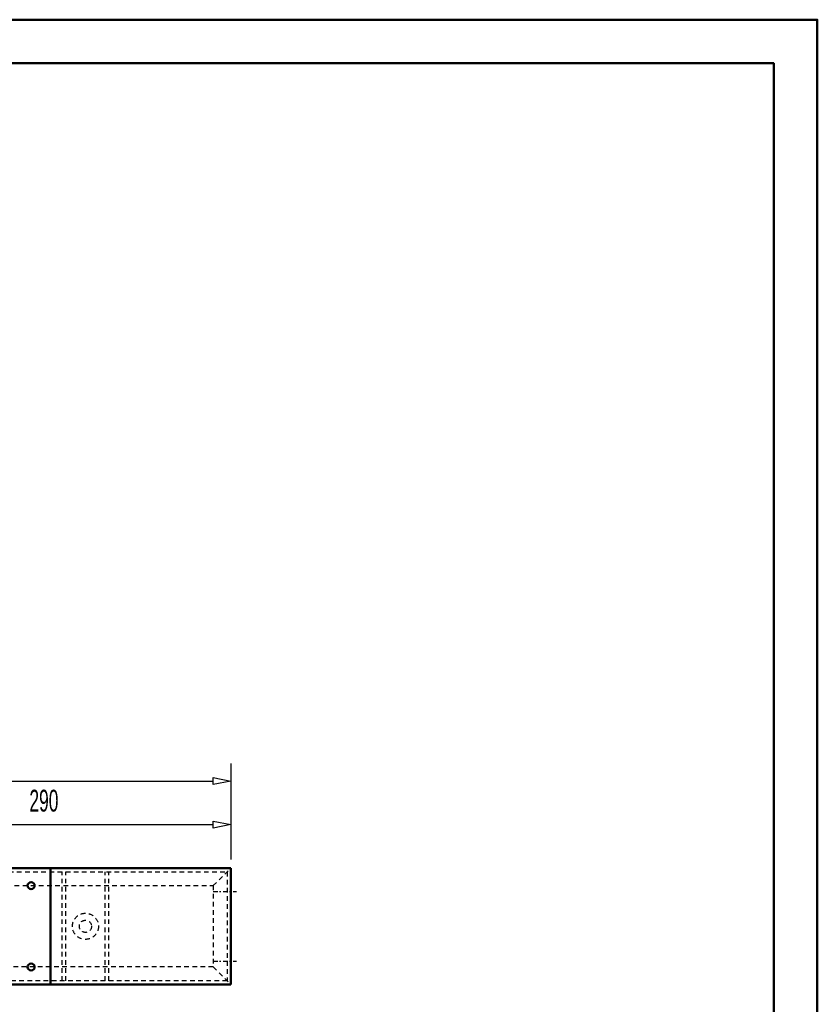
# Model space of a CAD drawing. Extents: x -13792 to -10732, y -2369 to -232.
# Tile 16 of 16: x -11419 to -10732, y -1079 to -232. Entities that reach past the tile are written whole.
import ezdxf
from ezdxf.enums import TextEntityAlignment as Align

# ---------------------------------------------------------------- set-up
doc = ezdxf.new("R2010")
doc.units = 0
doc.header["$MEASUREMENT"] = 0
doc.linetypes.add('DASHDOT', pattern=[8.5, 4, -2, 0.5, -2])
doc.linetypes.add('HIDDEN', pattern=[7, 4, -3])
for name, color, linetype in [('DIM49', 4, 'CONTINUOUS'), ('LE_HIDDEN', 7, 'CONTINUOUS'), ('LE_MIDDLE', 7, 'CONTINUOUS'), ('TXT_DIM49', 2, 'CONTINUOUS')]:
    doc.layers.add(name, color=color, linetype=linetype)
doc.layers.add('LE_ALL', color=7, linetype='CONTINUOUS', lineweight=50)

# ---------------------------------------------------------------- blocks, each defined once
blk = doc.blocks.new('_D27', base_point=(-11837.19, -961.85))
at = {"layer": 'DIM49', "color": 1}
for p, q in [((-11837.19, -871.85), (-11837.19, -954.35)), ((-11237.19, -871.85), (-11237.19, -954.35)), ((-11837.19, -886.85), (-11822.19, -883.85)), ((-11822.19, -889.85), (-11837.19, -886.85)), ((-11822.19, -883.85), (-11822.19, -889.85)), ((-11822.19, -886.85), (-11252.19, -886.85)), ((-11252.19, -889.85), (-11252.19, -883.85)), ((-11252.19, -883.85), (-11237.19, -886.85)), ((-11237.19, -886.85), (-11252.19, -889.85))]:
    blk.add_line(p, q, dxfattribs=at)
at = {"layer": 'TXT_DIM49', "width": 0.596}
blk.add_text('600', height=18.75, rotation=0, dxfattribs=at).set_placement((-11559.91, -875.6), align=Align.CENTER)
blk = doc.blocks.new('_D29', base_point=(-11527.19, -987.36))
at = {"layer": 'DIM49', "color": 1}
for p, q in [((-11527.19, -909.35), (-11527.19, -979.86)), ((-11237.19, -909.35), (-11237.19, -954.35)), ((-11527.19, -924.35), (-11512.19, -921.35)), ((-11512.19, -921.35), (-11512.19, -927.35)), ((-11252.19, -927.35), (-11252.19, -921.35)), ((-11252.19, -921.35), (-11237.19, -924.35)), ((-11512.19, -927.35), (-11527.19, -924.35)), ((-11512.19, -924.35), (-11252.19, -924.35)), ((-11237.19, -924.35), (-11252.19, -927.35))]:
    blk.add_line(p, q, dxfattribs=at)
at = {"layer": 'TXT_DIM49', "width": 0.596}
blk.add_text('290', height=18.75, rotation=360, dxfattribs=at).set_placement((-11397.95, -913.1), align=Align.CENTER)

msp = doc.modelspace()

# ---------------------------------------------------------------- linework, layer by layer
at = {"layer": 'LE_ALL'}
for p, q in [((-11237.19, -961.85), (-11837.19, -961.85)), ((-11392.19, -1061.85), (-11392.19, -961.85)), ((-11237.19, -1061.85), (-11237.19, -961.85)), ((-11837.19, -1061.85), (-11237.19, -1061.85))]:
    msp.add_line(p, q, dxfattribs=at)
at = {"layer": 'LE_ALL', "color": 10}
for points in [[(-13792.44, -2369.23), (-10732.44, -2369.23), (-10732.44, -231.73), (-13792.44, -231.73), (-13792.44, -2369.23)], [(-13754.94, -2331.73), (-10769.94, -2331.73), (-10769.94, -269.23), (-13754.94, -269.23), (-13754.94, -2331.73)]]:
    msp.add_lwpolyline(points, dxfattribs=at)
at = {"layer": 'LE_ALL'}
for centre in [(-11408.94, -976.85), (-11408.94, -1046.85)]:
    msp.add_circle(centre, 3, dxfattribs=at)
at = {"layer": 'LE_HIDDEN', "color": 1, "linetype": 'HIDDEN'}
for p, q in [((-11382.19, -1058.85), (-11382.19, -964.85)), ((-11379.19, -1058.85), (-11379.19, -964.85)), ((-11345.19, -1058.85), (-11345.19, -964.85)), ((-11342.19, -1058.85), (-11342.19, -964.85)), ((-11252.19, -976.85), (-11237.19, -961.85)), ((-11252.19, -1046.85), (-11237.19, -1061.85))]:
    msp.add_line(p, q, dxfattribs=at)
for points in [[(-11822.19, -976.85), (-11252.19, -976.85), (-11252.19, -1046.85), (-11822.19, -1046.85), (-11822.19, -976.85), (-11837.19, -961.85)], [(-11834.19, -964.85), (-11240.19, -964.85), (-11240.19, -1058.85), (-11834.19, -1058.85)]]:
    msp.add_lwpolyline(points, dxfattribs=at)
for radius in [11.25, 5.25]:
    msp.add_circle((-11362.19, -1011.85), radius, dxfattribs=at)
at = {"layer": 'LE_MIDDLE', "color": 1, "linetype": 'DASHDOT'}
for p, q in [((-11252.19, -981.85), (-11232.19, -981.85)), ((-11252.19, -1041.85), (-11232.19, -1041.85))]:
    msp.add_line(p, q, dxfattribs=at)

# ---------------------------------------------------------------- block references
at = {"layer": 'DIM49'}
for name, p in [('_D27', (-11837.19, -961.85)), ('_D29', (-11527.19, -987.36))]:
    msp.add_blockref(name, p, dxfattribs=at)

doc.saveas('drawing.dxf')
